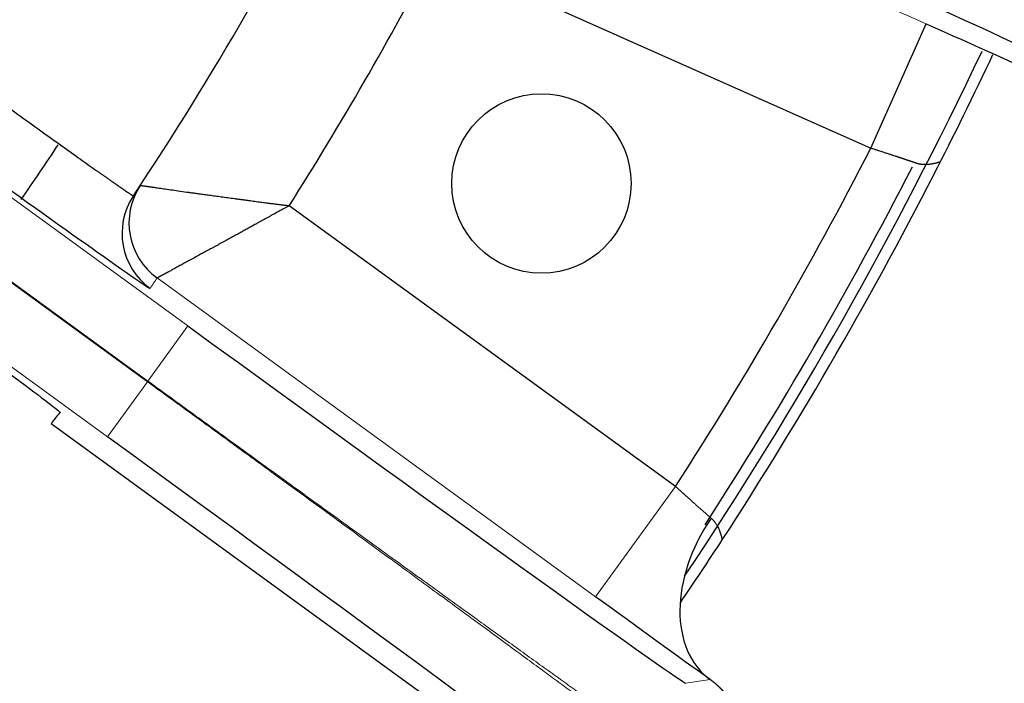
# Model space of a CAD drawing. Header units: inches. Extents: x 0 to 29700, y -16 to 21000.
# Tile 204 of 256: x 15038 to 15081, y 8477 to 8506. Entities that reach past the tile are written whole.
import ezdxf

# ---------------------------------------------------------------- set-up
doc = ezdxf.new("R2010")
doc.units = ezdxf.units.IN
doc.layers.add('254', color=7, linetype='Continuous', true_color=0xffffff)
doc.styles.add('latin_extended', font='simplex.shx')
doc.dimstyles.get("Standard").update_dxf_attribs({"dimtxt": 0.18, "dimasz": 0.18, "dimexe": 0.18, "dimexo": 0.0625, "dimgap": 0.09, "dimtad": 0, "dimtih": 1, "dimtoh": 1, "dimdec": 4, "dimzin": 0, "dimdsep": 46, "dimtxsty": 'Standard', "dimcen": 0.09, "dimadec": 0, "dimazin": 0, "dimtfac": 1, "dimtdec": 4, "dimtofl": 0, "dimtmove": 0, "dimatfit": 3, "dimfxl": 1, "dimtolj": 1, "dimtzin": 0, "dimarcsym": 0})

# ---------------------------------------------------------------- blocks, each defined once
blk = doc.blocks.new('_U10')
at = {"layer": '254', "color": 3, "linetype": 'Continuous', "lineweight": 13, "transparency": 16777216}
for p, q in [((14967.618, 8581.749), (16892.127, 8581.749)), ((16842.127, 8406.749), (16842.127, 7546.747)), ((16047.618, 7371.747), (16892.127, 7371.747)), ((16842.127, 7371.747), (16842.127, 4855.08))]:
    blk.add_line(p, q, dxfattribs=at)
at = {"layer": '254', "color": 3, "transparency": 16777216}
for points in [[(16871.294, 8406.749), (16812.96, 8406.749), (16842.127, 8581.749)], [(16812.96, 7546.747), (16871.294, 7546.747), (16842.127, 7371.747)]]:
    blk.add_solid(points, dxfattribs=at)
at = {"layer": 'Defpoints', "color": 0, "transparency": 16777216}
for p in [(14917.618, 8581.749), (15997.618, 7371.747), (16842.127, 7371.747)]:
    blk.add_point(p, dxfattribs=at)
at = {"layer": '254', "color": 2, "lineweight": 13, "transparency": 16777216, "insert": (16579.627, 4942.58), "char_height": 175, "attachment_point": 1, "rotation": 90, "style": 'latin_extended'}
blk.add_mtext('\\A1;\\C31;{\\H1.00x;\\Fsimplex.shx;Installed ~\\Fsimplex.shx;}\\C2; 1210 ', dxfattribs=at)

msp = doc.modelspace()

# ---------------------------------------------------------------- linework, layer by layer
at = {"layer": '254', "color": 110, "linetype": 'Continuous', "lineweight": 13}
for p, q in [((14991.128, 8532.071), (15044.936, 8492.978)), ((15041.388, 8488.094), (14987.58, 8527.188)), ((15055.649, 8515.994), (15077.463, 8506.282)), ((15062.897, 8481.052), (15043.579, 8495.088)), ((15043.173, 8490.551), (15044.936, 8492.978)), ((15041.388, 8488.094), (15043.151, 8490.521)), ((15062.897, 8481.052), (15066.423, 8485.906)), ((15066.875, 8477.239), (15067.939, 8477.408))]:
    msp.add_line(p, q, dxfattribs=at)
at = {"layer": '254', "color": 2, "linetype": 'Continuous', "lineweight": 25}
for p, q in [((15043.151, 8490.521), (14989.344, 8529.615)), ((14989.365, 8529.644), (15043.173, 8490.551)), ((15055.804, 8509.358), (15075.023, 8500.801)), ((15075.023, 8500.801), (15077.463, 8506.282)), ((15066.423, 8485.906), (15049.404, 8498.272)), ((15043.579, 8495.088), (15043.579, 8495.088)), ((15043.173, 8490.551), (15043.151, 8490.521)), ((15038.916, 8488.676), (15063.317, 8470.948))]:
    msp.add_line(p, q, dxfattribs=at)
msp.add_circle((15060.512, 8499.249), 3.95, dxfattribs=at)
for radius, start, end in [(725, 33.104531, 270), (718, 32.664375, 270), (730.774, 270, 32.712188), (720, 270, 31.831875), (718, 270, 31.674375), (320, 313.43062, 90), (270, 324.56906, 62.55414), (725, 270, 0), (150, 326.38605, 333.61395), (156, 327.6486, 332.3514), (179.5, 326.22187, 334.71563), (180, 332.85375, 334.73813), (146, 325.25438, 326.40188), (177, 327.21523, 332.78477), (180, 326.94128, 333.05872), (179, 326.98687, 332.82), (180, 325.87875, 326.94187)]:
    msp.add_arc((14917.618, 8581.749), radius, start, end, dxfattribs=at)
for centre, major_axis, ratio, start_param, end_param in [((15058.089, 8515.725), (-24.666, 10.982), 0.006061, 3.147653, 4.712389), ((15045.342, 8497.515), (-2.504, 1.652), 0.999982, 6.283184, 7.80869), ((15045.034, 8497.049), (2.498, -1.661), 0.999982, 3.141593, 4.670745), ((15045.032, 8493.11), (-21.843, 15.87), 0.006061, 1.570796, 3.135532), ((14919.407, 8584.156), (95.219, 119.738), 0.999892, 4.710129, 4.714253), ((15041.292, 8487.962), (-21.843, 15.87), 0.006061, 3.147653, 4.712389), ((15071.465, 8482.262), (3.499, 4.874), 0.689864, 1.604281, 3.133221)]:
    msp.add_ellipse(centre, major_axis=major_axis, ratio=ratio, start_param=start_param, end_param=end_param, dxfattribs=at)
at = {"layer": '254', "color": 110, "linetype": 'Continuous', "lineweight": 13}
msp.add_ellipse((14915.88, 8579.305), major_axis=(84.492, 127.536), ratio=0.9999, start_param=4.710827, end_param=4.714475, dxfattribs=at)
for points, weights in [([(15086.715, 8506.264), (15086.702, 8506.293), (15085.261, 8506.982), (15081.204, 8508.827), (15076.149, 8511.111), (15070.089, 8513.835), (15062.95, 8517.023), (15059.375, 8518.615)], [0.99999996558, 0.999999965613, 0.999999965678, 0.999999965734, 0.99999996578, 0.999999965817, 0.99999996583, 0.99999996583]), ([(15067.326, 8472.756), (15067.319, 8472.788), (15066.052, 8473.761), (15062.468, 8476.409), (15057.998, 8479.694), (15052.637, 8483.619), (15046.317, 8488.222), (15043.151, 8490.521)], [0.999999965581, 0.999999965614, 0.999999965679, 0.999999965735, 0.999999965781, 0.999999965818, 0.999999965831, 0.999999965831]), ([(15043.173, 8490.551), (15046.338, 8488.251), (15052.669, 8483.662), (15058.058, 8479.776), (15062.563, 8476.54), (15066.19, 8473.95), (15067.506, 8473.046), (15067.538, 8473.049)], [0.999999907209, 0.999999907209, 0.999999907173, 0.999999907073, 0.999999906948, 0.999999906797, 0.999999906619, 0.99999990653])]:
    msp.add_rational_spline(points, weights, degree=3, knots=[0, 0, 0, 0, 0.25, 0.5, 0.5, 0.75, 1, 1, 1, 1], dxfattribs=at)
at = {"layer": '254', "color": 2, "linetype": 'Continuous', "lineweight": 25}
for points, knots in [([(15021.451, 8513.966), (15021.472, 8513.95), (15021.514, 8513.92), (15021.577, 8513.874), (15021.639, 8513.828), (15021.702, 8513.782), (15021.764, 8513.736), (15021.827, 8513.69), (15021.889, 8513.644), (15021.951, 8513.598), (15022.013, 8513.553), (15022.076, 8513.507), (15022.138, 8513.461), (15022.2, 8513.416), (15022.262, 8513.37), (15022.323, 8513.325), (15022.385, 8513.28), (15022.447, 8513.234), (15022.508, 8513.189), (15022.57, 8513.144), (15022.631, 8513.099), (15022.693, 8513.054), (15022.754, 8513.009), (15022.815, 8512.964), (15022.876, 8512.919), (15022.937, 8512.874), (15022.998, 8512.829), (15023.059, 8512.785), (15023.12, 8512.74), (15023.181, 8512.695), (15023.241, 8512.651), (15023.302, 8512.607), (15023.362, 8512.562), (15023.423, 8512.518), (15023.483, 8512.474), (15023.543, 8512.43), (15023.603, 8512.386), (15023.663, 8512.342), (15023.723, 8512.298), (15023.782, 8512.254), (15023.842, 8512.21), (15023.902, 8512.167), (15023.961, 8512.123), (15024.02, 8512.08), (15024.08, 8512.036), (15024.139, 8511.993), (15024.198, 8511.949), (15024.257, 8511.906), (15024.315, 8511.863), (15024.374, 8511.82), (15024.433, 8511.777), (15024.491, 8511.734), (15024.549, 8511.692), (15024.608, 8511.649), (15024.666, 8511.606), (15024.724, 8511.564), (15024.781, 8511.522), (15024.839, 8511.479), (15024.897, 8511.437), (15024.954, 8511.395), (15025.012, 8511.353), (15025.069, 8511.311), (15025.126, 8511.269), (15025.183, 8511.227), (15025.24, 8511.185), (15025.297, 8511.144), (15025.354, 8511.102), (15025.41, 8511.061), (15025.467, 8511.02), (15025.523, 8510.978), (15025.579, 8510.937), (15025.635, 8510.896), (15025.691, 8510.855), (15025.747, 8510.815), (15025.802, 8510.774), (15025.858, 8510.733), (15025.913, 8510.693), (15025.968, 8510.652), (15026.023, 8510.612), (15026.078, 8510.572), (15026.133, 8510.531), (15026.188, 8510.491), (15026.242, 8510.451), (15026.297, 8510.412), (15026.351, 8510.372), (15026.405, 8510.332), (15026.459, 8510.293), (15026.513, 8510.253), (15026.567, 8510.214), (15026.62, 8510.175), (15026.674, 8510.136), (15026.727, 8510.097), (15026.78, 8510.058), (15026.833, 8510.019), (15026.886, 8509.98), (15026.939, 8509.942), (15026.991, 8509.903), (15027.044, 8509.865), (15027.096, 8509.827), (15027.148, 8509.789), (15027.2, 8509.751), (15027.252, 8509.713), (15027.304, 8509.675), (15027.355, 8509.637), (15027.406, 8509.6), (15027.458, 8509.562), (15027.509, 8509.525), (15027.56, 8509.488), (15027.61, 8509.45), (15027.661, 8509.413), (15027.712, 8509.377), (15027.762, 8509.34), (15027.812, 8509.303), (15027.862, 8509.267), (15027.912, 8509.23), (15027.962, 8509.194), (15028.011, 8509.158), (15028.06, 8509.121), (15028.11, 8509.085), (15028.159, 8509.05), (15028.208, 8509.014), (15028.256, 8508.978), (15028.305, 8508.943), (15028.353, 8508.907), (15028.402, 8508.872), (15028.45, 8508.837), (15028.498, 8508.802), (15028.546, 8508.767), (15028.593, 8508.732), (15028.641, 8508.697), (15028.688, 8508.663), (15028.735, 8508.628), (15028.782, 8508.594), (15028.829, 8508.56), (15028.876, 8508.526), (15028.922, 8508.492), (15028.969, 8508.458), (15029.015, 8508.424), (15029.061, 8508.391), (15029.107, 8508.357), (15029.152, 8508.324), (15029.198, 8508.291), (15029.243, 8508.257), (15029.288, 8508.224), (15029.334, 8508.192), (15029.378, 8508.159), (15029.423, 8508.126), (15029.889, 8507.786), (15030.761, 8507.151), (15031.999, 8506.249), (15033.18, 8505.39), (15034.297, 8504.579), (15035.344, 8503.819), (15036.4, 8503.055), (15037.451, 8502.296), (15038.476, 8501.558), (15039.396, 8500.898), (15040.204, 8500.32), (15040.684, 8499.979), (15040.926, 8499.808), (15040.973, 8499.774), (15041.02, 8499.741), (15041.066, 8499.709), (15041.112, 8499.676), (15041.157, 8499.645), (15041.201, 8499.614), (15041.245, 8499.583), (15041.287, 8499.553), (15041.33, 8499.523), (15041.371, 8499.494), (15041.412, 8499.465), (15041.452, 8499.437), (15041.492, 8499.409), (15041.53, 8499.382), (15041.569, 8499.355), (15041.606, 8499.329), (15041.643, 8499.304), (15041.679, 8499.278), (15041.714, 8499.254), (15041.748, 8499.23), (15041.782, 8499.206), (15041.815, 8499.183), (15041.848, 8499.161), (15041.879, 8499.139), (15041.91, 8499.117), (15041.941, 8499.097), (15041.97, 8499.076), (15041.999, 8499.056), (15042.027, 8499.037), (15042.054, 8499.018), (15042.081, 8499), (15042.106, 8498.983), (15042.131, 8498.965), (15042.156, 8498.949), (15042.179, 8498.933), (15042.202, 8498.917), (15042.224, 8498.903), (15042.246, 8498.888), (15042.266, 8498.874), (15042.286, 8498.861), (15042.305, 8498.848), (15042.323, 8498.836), (15042.341, 8498.825), (15042.358, 8498.814), (15042.374, 8498.803), (15042.389, 8498.793), (15042.404, 8498.784), (15042.417, 8498.775), (15042.43, 8498.767), (15042.443, 8498.759), (15042.454, 8498.752), (15042.465, 8498.745), (15042.475, 8498.739), (15042.484, 8498.734), (15042.492, 8498.729), (15042.5, 8498.725), (15042.507, 8498.721), (15042.513, 8498.717), (15042.519, 8498.715), (15042.523, 8498.713), (15042.527, 8498.711), (15042.531, 8498.71), (15042.533, 8498.709), (15042.535, 8498.709), (15042.535, 8498.71), (15042.536, 8498.71)], [0, 0, 0, 0, 0.001905, 0.003809, 0.00571, 0.00761, 0.009508, 0.011404, 0.013297, 0.015189, 0.017079, 0.018967, 0.020853, 0.022737, 0.024619, 0.026498, 0.028376, 0.030251, 0.032124, 0.033995, 0.035864, 0.037731, 0.039596, 0.041458, 0.043318, 0.045175, 0.047031, 0.048884, 0.050735, 0.052583, 0.054429, 0.056273, 0.058114, 0.059953, 0.061789, 0.063623, 0.065454, 0.067283, 0.069109, 0.070933, 0.072755, 0.074573, 0.076389, 0.078203, 0.080014, 0.081822, 0.083628, 0.085431, 0.087231, 0.089028, 0.090823, 0.092615, 0.094404, 0.096191, 0.097975, 0.099755, 0.101533, 0.103309, 0.105081, 0.10685, 0.108617, 0.110381, 0.112141, 0.113899, 0.115654, 0.117406, 0.119155, 0.1209, 0.122643, 0.124383, 0.12612, 0.127853, 0.129584, 0.131311, 0.133035, 0.134757, 0.136475, 0.138189, 0.139901, 0.14161, 0.143315, 0.145017, 0.146716, 0.148411, 0.150103, 0.151792, 0.153478, 0.15516, 0.156839, 0.158515, 0.160187, 0.161856, 0.163522, 0.165184, 0.166842, 0.168498, 0.170149, 0.171798, 0.173443, 0.175084, 0.176722, 0.178356, 0.179987, 0.181615, 0.183238, 0.184858, 0.186475, 0.188088, 0.189698, 0.191303, 0.192905, 0.194504, 0.196099, 0.19769, 0.199278, 0.200861, 0.202441, 0.204018, 0.20559, 0.207159, 0.208725, 0.210286, 0.211843, 0.213397, 0.214947, 0.216493, 0.218036, 0.219574, 0.221109, 0.22264, 0.224167, 0.22569, 0.227209, 0.228724, 0.230236, 0.231743, 0.233247, 0.234746, 0.236242, 0.237733, 0.239221, 0.240704, 0.242184, 0.24366, 0.245131, 0.246599, 0.248062, 0.249522, 0.292375, 0.33493, 0.377075, 0.418704, 0.459718, 0.500025, 0.54979, 0.599655, 0.649464, 0.699066, 0.74831, 0.75208, 0.755854, 0.759631, 0.763411, 0.767194, 0.770979, 0.774768, 0.778559, 0.782353, 0.786149, 0.789947, 0.793749, 0.797552, 0.801357, 0.805165, 0.808974, 0.812786, 0.816599, 0.820414, 0.82423, 0.828048, 0.831868, 0.835689, 0.839511, 0.843334, 0.847159, 0.850984, 0.85481, 0.858638, 0.862465, 0.866294, 0.870123, 0.873953, 0.877782, 0.881613, 0.885443, 0.889273, 0.893104, 0.896934, 0.900765, 0.904595, 0.908424, 0.912253, 0.916082, 0.91991, 0.923737, 0.927564, 0.931389, 0.935214, 0.939038, 0.94286, 0.946681, 0.950501, 0.95432, 0.958137, 0.961952, 0.965766, 0.969578, 0.973388, 0.977196, 0.981002, 0.984806, 0.988608, 0.992408, 0.996205, 1, 1, 1, 1]), ([(15043.271, 8494.622), (15043.258, 8494.603), (15042.634, 8495.028), (15040.254, 8496.704), (15038.5, 8497.955), (15034.151, 8501.074), (15031.526, 8502.965), (15025.87, 8507.053), (15022.787, 8509.287), (15019.688, 8511.539)], [0, 0, 0, 0, 0.25, 0.25, 0.5, 0.5, 0.75, 0.75, 1, 1, 1, 1]), ([(15015.933, 8506.371), (15019.033, 8504.119), (15022.071, 8501.905), (15027.745, 8497.761), (15030.341, 8495.859), (15034.655, 8492.685), (15036.394, 8491.397), (15038.714, 8489.659), (15039.324, 8489.188), (15039.309, 8489.17)], [0, 0, 0, 0, 0.25, 0.25, 0.5, 0.5, 0.75, 0.75, 1, 1, 1, 1]), ([(15077.013, 8500.144), (15077.008, 8500.146), (15076.996, 8500.15), (15076.978, 8500.156), (15076.96, 8500.163), (15076.941, 8500.169), (15076.923, 8500.175), (15076.904, 8500.182), (15076.884, 8500.188), (15076.865, 8500.195), (15076.845, 8500.202), (15076.825, 8500.209), (15076.804, 8500.216), (15076.784, 8500.223), (15076.763, 8500.23), (15076.742, 8500.237), (15076.72, 8500.244), (15076.698, 8500.252), (15076.676, 8500.259), (15076.654, 8500.267), (15076.631, 8500.274), (15076.608, 8500.282), (15076.585, 8500.29), (15076.562, 8500.298), (15076.538, 8500.306), (15076.514, 8500.314), (15076.49, 8500.322), (15076.465, 8500.33), (15076.441, 8500.338), (15076.416, 8500.347), (15076.39, 8500.355), (15076.365, 8500.364), (15076.339, 8500.372), (15076.313, 8500.381), (15076.286, 8500.39), (15076.26, 8500.399), (15076.233, 8500.408), (15076.206, 8500.417), (15076.179, 8500.426), (15076.151, 8500.435), (15076.123, 8500.444), (15076.068, 8500.462), (15075.98, 8500.491), (15075.855, 8500.532), (15075.717, 8500.578), (15075.555, 8500.63), (15075.389, 8500.684), (15075.238, 8500.733), (15075.129, 8500.767), (15075.062, 8500.789), (15075.031, 8500.798), (15075.023, 8500.801)], [0, 0, 0, 0, 0.011048, 0.022177, 0.033388, 0.044681, 0.056054, 0.067508, 0.079041, 0.090654, 0.102346, 0.114115, 0.125963, 0.137887, 0.149888, 0.161965, 0.174117, 0.186343, 0.198643, 0.211017, 0.223462, 0.23598, 0.248568, 0.261226, 0.273954, 0.28675, 0.299614, 0.312544, 0.32554, 0.338602, 0.351727, 0.364916, 0.378166, 0.391478, 0.40485, 0.418281, 0.43177, 0.445317, 0.458919, 0.472576, 0.486288, 0.500051, 0.554384, 0.614365, 0.679747, 0.750232, 0.839898, 0.908848, 0.958054, 0.988276, 1, 1, 1, 1]), ([(15078.082, 8500.195), (15078.083, 8500.196), (15078.083, 8500.196), (15078.082, 8500.196), (15078.081, 8500.196), (15078.081, 8500.196), (15078.08, 8500.196), (15078.079, 8500.196), (15078.078, 8500.196), (15078.076, 8500.196), (15078.075, 8500.195), (15078.072, 8500.195), (15078.07, 8500.194), (15078.067, 8500.194), (15078.064, 8500.193), (15078.061, 8500.192), (15078.058, 8500.191), (15078.054, 8500.19), (15078.05, 8500.189), (15078.045, 8500.188), (15078.041, 8500.187), (15078.036, 8500.185), (15078.031, 8500.184), (15078.025, 8500.182), (15078.019, 8500.181), (15078.013, 8500.179), (15078.007, 8500.177), (15077.995, 8500.174), (15077.975, 8500.168), (15077.945, 8500.16), (15077.909, 8500.15), (15077.868, 8500.14), (15077.82, 8500.129), (15077.774, 8500.119), (15077.727, 8500.11), (15077.674, 8500.1), (15077.614, 8500.092), (15077.556, 8500.086), (15077.508, 8500.083), (15077.464, 8500.081), (15077.425, 8500.08), (15077.389, 8500.081), (15077.355, 8500.082), (15077.321, 8500.084), (15077.287, 8500.087), (15077.254, 8500.09), (15077.222, 8500.095), (15077.19, 8500.1), (15077.158, 8500.105), (15077.128, 8500.112), (15077.098, 8500.119), (15077.069, 8500.127), (15077.041, 8500.135), (15077.022, 8500.141), (15077.013, 8500.144)], [0, 0, 0, 0, 0.008215, 0.017318, 0.026463, 0.035652, 0.044885, 0.054162, 0.063485, 0.072853, 0.082269, 0.091731, 0.101242, 0.110802, 0.12041, 0.130068, 0.139777, 0.149536, 0.159347, 0.16921, 0.179125, 0.189093, 0.199114, 0.20919, 0.219319, 0.229503, 0.239742, 0.250036, 0.28589, 0.324002, 0.364422, 0.407193, 0.452351, 0.499923, 0.528582, 0.570296, 0.625238, 0.66259, 0.695934, 0.725226, 0.750433, 0.772919, 0.79486, 0.816254, 0.837099, 0.857394, 0.877138, 0.896331, 0.914974, 0.933068, 0.950614, 0.967616, 0.984077, 1, 1, 1, 1]), ([(15042.838, 8499.166), (15042.841, 8499.166), (15042.842, 8499.166), (15042.843, 8499.166), (15042.845, 8499.165), (15042.847, 8499.165), (15042.85, 8499.165), (15042.852, 8499.165), (15042.855, 8499.164), (15042.858, 8499.164), (15042.861, 8499.163), (15042.865, 8499.163), (15042.868, 8499.162), (15042.872, 8499.162), (15042.877, 8499.161), (15042.881, 8499.161), (15042.886, 8499.16), (15042.891, 8499.16), (15042.896, 8499.159), (15042.902, 8499.158), (15042.907, 8499.157), (15042.913, 8499.157), (15042.92, 8499.156), (15042.926, 8499.155), (15042.933, 8499.154), (15042.94, 8499.153), (15042.947, 8499.152), (15042.955, 8499.151), (15042.962, 8499.15), (15042.971, 8499.149), (15042.979, 8499.148), (15042.987, 8499.147), (15042.996, 8499.145), (15043.005, 8499.144), (15043.015, 8499.143), (15043.024, 8499.141), (15043.034, 8499.14), (15043.044, 8499.139), (15043.054, 8499.137), (15043.065, 8499.136), (15043.076, 8499.134), (15043.087, 8499.132), (15043.098, 8499.131), (15043.11, 8499.129), (15043.122, 8499.127), (15043.134, 8499.126), (15043.147, 8499.124), (15043.159, 8499.122), (15043.172, 8499.12), (15043.185, 8499.118), (15043.199, 8499.116), (15043.212, 8499.114), (15043.226, 8499.112), (15043.241, 8499.11), (15043.255, 8499.108), (15043.27, 8499.106), (15043.285, 8499.104), (15043.3, 8499.102), (15043.316, 8499.1), (15043.331, 8499.097), (15043.347, 8499.095), (15043.364, 8499.093), (15043.38, 8499.09), (15043.458, 8499.079), (15043.611, 8499.057), (15043.87, 8499.02), (15044.169, 8498.976), (15044.509, 8498.927), (15044.811, 8498.884), (15045.058, 8498.85), (15045.241, 8498.825), (15045.44, 8498.798), (15045.656, 8498.769), (15045.89, 8498.737), (15046.142, 8498.702), (15046.411, 8498.665), (15046.699, 8498.626), (15046.95, 8498.592), (15047.157, 8498.564), (15047.312, 8498.543), (15047.461, 8498.523), (15047.606, 8498.503), (15047.746, 8498.485), (15047.881, 8498.466), (15048.01, 8498.449), (15048.134, 8498.432), (15048.253, 8498.417), (15048.366, 8498.402), (15048.475, 8498.388), (15048.577, 8498.375), (15048.675, 8498.362), (15048.767, 8498.35), (15048.854, 8498.34), (15048.936, 8498.329), (15049.012, 8498.32), (15049.083, 8498.311), (15049.149, 8498.303), (15049.21, 8498.296), (15049.265, 8498.289), (15049.316, 8498.283), (15049.362, 8498.277), (15049.39, 8498.274), (15049.404, 8498.272)], [0, 0, 0, 0, 0.018099, 0.021738, 0.025382, 0.029032, 0.032689, 0.036351, 0.04002, 0.043694, 0.047374, 0.051061, 0.054753, 0.058451, 0.062154, 0.065864, 0.069579, 0.0733, 0.077027, 0.080759, 0.084498, 0.088241, 0.09199, 0.095745, 0.099505, 0.103271, 0.107042, 0.110818, 0.1146, 0.118387, 0.122179, 0.125977, 0.12978, 0.133588, 0.137401, 0.141219, 0.145042, 0.14887, 0.152703, 0.156541, 0.160383, 0.164231, 0.168083, 0.17194, 0.175801, 0.179668, 0.183539, 0.187414, 0.191294, 0.195178, 0.199066, 0.202959, 0.206857, 0.210758, 0.214664, 0.218573, 0.222487, 0.226405, 0.230327, 0.234253, 0.238183, 0.242116, 0.246053, 0.249994, 0.296885, 0.345416, 0.395521, 0.447113, 0.500084, 0.522024, 0.54548, 0.570436, 0.596871, 0.624756, 0.654058, 0.684734, 0.716736, 0.750008, 0.767176, 0.783718, 0.799638, 0.814941, 0.829631, 0.843714, 0.857196, 0.870082, 0.882378, 0.894091, 0.905227, 0.915791, 0.92579, 0.935229, 0.944115, 0.952452, 0.960247, 0.967504, 0.974227, 0.980423, 0.986094, 0.991245, 0.995879, 1, 1, 1, 1]), ([(15049.404, 8498.272), (15049.393, 8498.266), (15049.37, 8498.254), (15049.332, 8498.233), (15049.288, 8498.209), (15049.236, 8498.181), (15049.177, 8498.149), (15049.112, 8498.113), (15049.039, 8498.074), (15048.959, 8498.031), (15048.873, 8497.983), (15048.779, 8497.932), (15048.678, 8497.876), (15048.569, 8497.817), (15048.454, 8497.753), (15048.331, 8497.686), (15048.201, 8497.614), (15048.064, 8497.538), (15047.92, 8497.458), (15047.769, 8497.374), (15047.611, 8497.287), (15047.446, 8497.196), (15047.287, 8497.108), (15047.136, 8497.025), (15046.997, 8496.949), (15046.862, 8496.875), (15046.731, 8496.803), (15046.605, 8496.734), (15046.482, 8496.667), (15046.364, 8496.602), (15046.25, 8496.539), (15046.14, 8496.479), (15046.034, 8496.422), (15045.932, 8496.366), (15045.835, 8496.313), (15045.741, 8496.263), (15045.651, 8496.214), (15045.566, 8496.168), (15045.484, 8496.123), (15045.348, 8496.049), (15045.162, 8495.947), (15044.936, 8495.823), (15044.728, 8495.709), (15044.538, 8495.605), (15044.366, 8495.512), (15044.213, 8495.428), (15044.111, 8495.373), (15044.051, 8495.34), (15044.023, 8495.326), (15043.997, 8495.311), (15043.971, 8495.297), (15043.947, 8495.284), (15043.923, 8495.271), (15043.899, 8495.258), (15043.877, 8495.246), (15043.856, 8495.235), (15043.835, 8495.223), (15043.815, 8495.213), (15043.796, 8495.202), (15043.778, 8495.193), (15043.76, 8495.183), (15043.743, 8495.174), (15043.728, 8495.166), (15043.713, 8495.158), (15043.698, 8495.15), (15043.685, 8495.143), (15043.672, 8495.136), (15043.661, 8495.13), (15043.65, 8495.124), (15043.639, 8495.119), (15043.63, 8495.114), (15043.621, 8495.11), (15043.614, 8495.106), (15043.607, 8495.102), (15043.6, 8495.099), (15043.595, 8495.096), (15043.59, 8495.094), (15043.586, 8495.092), (15043.583, 8495.09), (15043.581, 8495.089), (15043.58, 8495.088), (15043.579, 8495.088), (15043.579, 8495.088)], [0, 0, 0, 0, 0.003584, 0.007949, 0.013102, 0.019047, 0.025792, 0.033343, 0.041709, 0.050899, 0.060921, 0.071787, 0.083507, 0.096091, 0.109552, 0.1239, 0.139148, 0.155307, 0.172389, 0.190405, 0.209365, 0.229279, 0.250156, 0.267711, 0.284945, 0.30185, 0.318417, 0.33464, 0.35051, 0.366021, 0.381167, 0.395942, 0.410342, 0.42436, 0.437995, 0.45124, 0.464094, 0.476554, 0.488617, 0.500281, 0.538163, 0.5754, 0.611949, 0.647773, 0.682838, 0.717116, 0.750584, 0.75802, 0.765441, 0.772849, 0.780242, 0.78762, 0.794984, 0.802332, 0.809665, 0.816982, 0.824282, 0.831566, 0.838834, 0.846083, 0.853316, 0.860531, 0.867727, 0.874906, 0.882065, 0.889206, 0.896328, 0.90343, 0.910513, 0.917576, 0.924619, 0.931642, 0.938644, 0.945626, 0.952587, 0.959527, 0.966445, 0.973342, 0.980218, 0.987072, 0.993904, 1, 1, 1, 1]), ([(15067.987, 8484.511), (15067.991, 8484.508), (15067.999, 8484.501), (15068.01, 8484.491), (15068.021, 8484.48), (15068.032, 8484.47), (15068.043, 8484.459), (15068.054, 8484.448), (15068.065, 8484.437), (15068.075, 8484.426), (15068.086, 8484.414), (15068.096, 8484.402), (15068.107, 8484.391), (15068.117, 8484.378), (15068.127, 8484.366), (15068.143, 8484.345), (15068.166, 8484.315), (15068.195, 8484.275), (15068.222, 8484.232), (15068.254, 8484.178), (15068.291, 8484.108), (15068.324, 8484.036), (15068.349, 8483.976), (15068.365, 8483.934), (15068.378, 8483.9), (15068.394, 8483.853), (15068.412, 8483.795), (15068.431, 8483.731), (15068.444, 8483.68), (15068.452, 8483.647), (15068.457, 8483.627), (15068.46, 8483.616), (15068.462, 8483.606), (15068.465, 8483.597), (15068.467, 8483.589), (15068.469, 8483.582), (15068.47, 8483.576), (15068.472, 8483.571), (15068.473, 8483.567), (15068.474, 8483.563), (15068.475, 8483.561), (15068.476, 8483.559), (15068.477, 8483.559), (15068.477, 8483.559), (15068.478, 8483.559)], [0, 0, 0, 0, 0.008342, 0.016769, 0.025283, 0.033884, 0.042572, 0.051348, 0.060212, 0.069165, 0.078206, 0.087337, 0.096557, 0.105867, 0.115266, 0.124756, 0.153505, 0.184021, 0.216298, 0.250327, 0.30346, 0.37591, 0.41486, 0.44863, 0.477268, 0.500823, 0.571572, 0.63688, 0.69686, 0.751656, 0.770161, 0.78855, 0.806824, 0.824986, 0.843038, 0.860983, 0.878823, 0.89656, 0.914199, 0.93174, 0.949188, 0.966545, 0.983815, 1, 1, 1, 1]), ([(15068.656, 8476.755), (15068.655, 8476.755), (15068.655, 8476.755), (15068.654, 8476.755), (15068.653, 8476.755), (15068.652, 8476.756), (15068.651, 8476.757), (15068.649, 8476.758), (15068.648, 8476.759), (15068.646, 8476.76), (15068.644, 8476.762), (15068.642, 8476.764), (15068.639, 8476.766), (15068.637, 8476.768), (15068.634, 8476.771), (15068.632, 8476.773), (15068.629, 8476.776), (15068.625, 8476.779), (15068.622, 8476.783), (15068.619, 8476.786), (15068.615, 8476.79), (15068.611, 8476.794), (15068.607, 8476.798), (15068.603, 8476.803), (15068.599, 8476.808), (15068.594, 8476.812), (15068.589, 8476.818), (15068.585, 8476.823), (15068.58, 8476.828), (15068.574, 8476.834), (15068.569, 8476.84), (15068.563, 8476.846), (15068.557, 8476.852), (15068.551, 8476.859), (15068.545, 8476.866), (15068.539, 8476.873), (15068.532, 8476.88), (15068.526, 8476.887), (15068.519, 8476.895), (15068.512, 8476.902), (15068.504, 8476.91), (15068.495, 8476.92), (15068.485, 8476.931), (15068.473, 8476.943), (15068.461, 8476.956), (15068.448, 8476.969), (15068.435, 8476.983), (15068.422, 8476.996), (15068.408, 8477.01), (15068.394, 8477.025), (15068.379, 8477.039), (15068.364, 8477.054), (15068.349, 8477.069), (15068.333, 8477.084), (15068.316, 8477.1), (15068.299, 8477.115), (15068.282, 8477.131), (15068.264, 8477.148), (15068.246, 8477.164), (15068.228, 8477.18), (15068.208, 8477.197), (15068.189, 8477.214), (15068.169, 8477.231), (15068.148, 8477.248), (15068.127, 8477.266), (15068.105, 8477.283), (15068.083, 8477.301), (15068.06, 8477.318), (15068.037, 8477.336), (15068.013, 8477.354), (15067.989, 8477.372), (15067.964, 8477.39), (15067.947, 8477.402), (15067.939, 8477.408)], [0, 0, 0, 0, 0.012782, 0.025548, 0.038298, 0.051031, 0.063748, 0.07645, 0.089136, 0.101806, 0.114461, 0.1271, 0.139725, 0.152334, 0.164928, 0.177508, 0.190073, 0.202624, 0.21516, 0.227682, 0.24019, 0.252685, 0.265165, 0.277632, 0.290085, 0.302526, 0.314953, 0.327367, 0.339768, 0.352156, 0.364532, 0.376896, 0.389247, 0.401586, 0.413913, 0.426228, 0.438532, 0.450824, 0.463105, 0.475375, 0.487633, 0.499881, 0.517925, 0.535837, 0.553616, 0.571263, 0.588779, 0.606164, 0.623419, 0.640544, 0.657539, 0.674406, 0.691145, 0.707756, 0.72424, 0.740598, 0.75683, 0.772937, 0.788919, 0.804778, 0.820513, 0.836126, 0.851617, 0.866987, 0.882237, 0.897367, 0.912379, 0.927272, 0.942049, 0.956709, 0.971253, 0.985684, 1, 1, 1, 1])]:
    msp.add_open_spline(points, degree=3, knots=knots, dxfattribs=at)
for points in [[(15077.463, 8506.282), (15079.571, 8505.344), (15081.639, 8504.417), (15083.14, 8503.738)], [(15067.939, 8477.408), (15066.6, 8478.368), (15064.763, 8479.696), (15062.897, 8481.052)]]:
    msp.add_open_spline(points, degree=3, dxfattribs=at)
at = {"layer": '254', "color": 110, "linetype": 'Continuous', "lineweight": 13}
msp.add_open_spline([(15066.423, 8485.906), (15066.43, 8485.9), (15066.443, 8485.888), (15066.464, 8485.87), (15066.484, 8485.851), (15066.504, 8485.833), (15066.525, 8485.814), (15066.545, 8485.796), (15066.565, 8485.777), (15066.586, 8485.759), (15066.607, 8485.74), (15066.627, 8485.721), (15066.648, 8485.703), (15066.669, 8485.684), (15066.69, 8485.665), (15066.711, 8485.646), (15066.732, 8485.627), (15066.753, 8485.608), (15066.774, 8485.589), (15066.795, 8485.57), (15066.816, 8485.551), (15066.837, 8485.532), (15066.858, 8485.513), (15066.879, 8485.494), (15066.901, 8485.475), (15066.922, 8485.456), (15066.943, 8485.437), (15066.964, 8485.418), (15066.986, 8485.399), (15067.007, 8485.38), (15067.028, 8485.361), (15067.049, 8485.342), (15067.071, 8485.323), (15067.092, 8485.304), (15067.113, 8485.284), (15067.134, 8485.265), (15067.155, 8485.246), (15067.177, 8485.227), (15067.198, 8485.208), (15067.219, 8485.189), (15067.24, 8485.17), (15067.265, 8485.147), (15067.295, 8485.12), (15067.33, 8485.089), (15067.365, 8485.058), (15067.399, 8485.027), (15067.434, 8484.996), (15067.468, 8484.966), (15067.502, 8484.936), (15067.536, 8484.905), (15067.57, 8484.875), (15067.604, 8484.846), (15067.637, 8484.816), (15067.671, 8484.787), (15067.704, 8484.758), (15067.737, 8484.729), (15067.769, 8484.701), (15067.802, 8484.673), (15067.833, 8484.645), (15067.865, 8484.617), (15067.896, 8484.59), (15067.927, 8484.563), (15067.958, 8484.537), (15067.977, 8484.52), (15067.987, 8484.511)], degree=3, knots=[0, 0, 0, 0, 0.011758, 0.023558, 0.035399, 0.047282, 0.059206, 0.071171, 0.083177, 0.095224, 0.10731, 0.119436, 0.131602, 0.143807, 0.156052, 0.168334, 0.180655, 0.193014, 0.205411, 0.217845, 0.230316, 0.242823, 0.255366, 0.267945, 0.280559, 0.293208, 0.305892, 0.31861, 0.331361, 0.344146, 0.356963, 0.369812, 0.382693, 0.395605, 0.408548, 0.421522, 0.434525, 0.447557, 0.460618, 0.473707, 0.486824, 0.499968, 0.521743, 0.543625, 0.565613, 0.587705, 0.609897, 0.632188, 0.654575, 0.677056, 0.699628, 0.722288, 0.745034, 0.767862, 0.79077, 0.813754, 0.836812, 0.859941, 0.883136, 0.906395, 0.929715, 0.953091, 0.976521, 1, 1, 1, 1], dxfattribs=at)

# ---------------------------------------------------------------- dimensions: what is measured, and where the dimension line sits
at = {"layer": '254', "color": 2, "linetype": 'Continuous', "lineweight": 13}
dim = msp.add_linear_dim(base=(16842.127, 7371.747), p1=(14917.618, 8581.749), p2=(15997.618, 7371.747), angle=90, text='\\C31;{\\H1.00x;\\Fsimplex.shx;Installed ~\\Fsimplex.shx;}\\C2; <> ', dimstyle='Standard', override={"dimscale": 50, "dimtxt": 3.5, "dimasz": 3.5, "dimexe": 1, "dimexo": 1, "dimgap": 1.75, "dimtad": 1, "dimtih": 0, "dimtoh": 0, "dimdec": 2, "dimlfac": 1, "dimzin": 8, "dimdsep": 46, "dimlunit": 2, "dimtxsty": 'latin_extended', "dimsah": 1, "dimse1": 0, "dimse2": 0, "dimsd1": 0, "dimsd2": 0, "dimclrd": 3, "dimclre": 3, "dimclrt": 2, "dimtol": 0, "dimtm": -0.1, "dimtfac": 0.714286, "dimtdec": 3, "dimtofl": 1, "dimtmove": 0, "dimtzin": 8, "dimlwd": 13, "dimlwe": 13}, dxfattribs=at)
dim.commit()
dim.dimension.update_dxf_attribs({"geometry": '_U10', "text_midpoint": (16842.127, 6025.914), "dimtype": 160})

doc.saveas('drawing.dxf')
